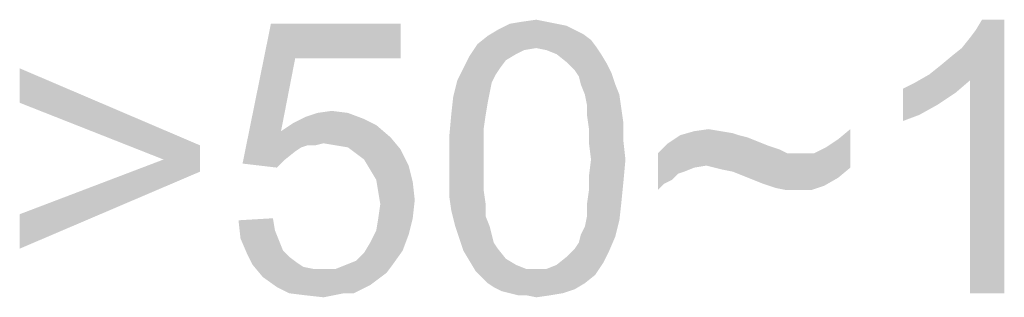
# Model space of a CAD drawing. Extents: x 0 to 1189, y 0 to 841.
# Tile 80 of 125: x 1059.23 to 1067.51, y 50.32 to 52.65. Entities that reach past the tile are written whole.
import ezdxf

# ---------------------------------------------------------------- set-up
doc = ezdxf.new("R2010")
doc.units = 0
doc.header["$LTSCALE"] = 65.395
doc.header["$MEASUREMENT"] = 0
doc.layers.get('0').update_dxf_attribs({"linetype": 'CONTINUOUS'})

msp = doc.modelspace()

# ---------------------------------------------------------------- linework, layer by layer
at = {"linetype": 'Continuous'}
for points in [[(1061.54991, 52.3263), (1061.10694, 51.44037), (1061.34546, 52.61593)], [(1061.34546, 52.61593), (1062.43583, 52.61593), (1061.54991, 52.3263)], [(1061.54991, 52.3263), (1062.43583, 52.61593), (1062.43583, 52.3263)], [(1063.74769, 52.61593), (1063.83287, 52.59889), (1063.25361, 52.56481)], [(1063.74769, 52.61593), (1063.25361, 52.56481), (1063.35583, 52.61593)], [(1063.25361, 52.56481), (1063.83287, 52.59889), (1063.90102, 52.56481)], [(1063.6625, 52.63296), (1063.35583, 52.61593), (1063.45806, 52.63296)], [(1063.35583, 52.61593), (1063.6625, 52.63296), (1063.74769, 52.61593)], [(1063.45806, 52.63296), (1063.57731, 52.65), (1063.6625, 52.63296)], [(1066.8825, 52.19), (1066.96769, 52.25815), (1067.51287, 52.65)], [(1067.22324, 52.13889), (1066.8825, 52.19), (1067.51287, 52.65)], [(1066.96769, 52.25815), (1067.06991, 52.34333), (1067.51287, 52.65)], [(1067.06991, 52.34333), (1067.15509, 52.41148), (1067.51287, 52.65)], [(1067.15509, 52.41148), (1067.22324, 52.49667), (1067.51287, 52.65)], [(1067.22324, 52.49667), (1067.27435, 52.56481), (1067.51287, 52.65)], [(1067.22324, 50.35), (1067.22324, 52.13889), (1067.51287, 52.65)], [(1067.22324, 50.35), (1067.51287, 52.65), (1067.51287, 50.35)], [(1067.51287, 52.65), (1067.27435, 52.56481), (1067.32546, 52.65)], [(1064.03731, 52.47963), (1063.08324, 52.44556), (1063.16843, 52.5137)], [(1063.90102, 52.56481), (1063.96917, 52.53074), (1063.16843, 52.5137)], [(1063.90102, 52.56481), (1063.16843, 52.5137), (1063.25361, 52.56481)], [(1063.16843, 52.5137), (1063.96917, 52.53074), (1064.03731, 52.47963)], [(1063.57731, 52.41148), (1063.01509, 52.34333), (1063.08324, 52.44556)], [(1063.57731, 52.41148), (1063.08324, 52.44556), (1064.03731, 52.47963)], [(1063.57731, 52.41148), (1064.03731, 52.47963), (1064.08843, 52.41148)], [(1063.32176, 52.30926), (1062.96398, 52.24111), (1063.01509, 52.34333)], [(1063.57731, 52.41148), (1063.47509, 52.39444), (1063.01509, 52.34333)], [(1063.47509, 52.39444), (1063.40694, 52.36037), (1063.01509, 52.34333)], [(1063.01509, 52.34333), (1063.40694, 52.36037), (1063.32176, 52.30926)], [(1064.08843, 52.41148), (1063.6625, 52.39444), (1063.57731, 52.41148)], [(1063.74769, 52.36037), (1063.6625, 52.39444), (1064.08843, 52.41148)], [(1063.74769, 52.36037), (1064.08843, 52.41148), (1064.1225, 52.36037)], [(1064.1225, 52.36037), (1063.83287, 52.29222), (1063.74769, 52.36037)], [(1063.83287, 52.29222), (1064.1225, 52.36037), (1064.17361, 52.27519)], [(1061.54991, 52.3263), (1061.43065, 51.71296), (1061.10694, 51.44037)], [(1062.96398, 52.24111), (1063.32176, 52.30926), (1063.27065, 52.24111)], [(1064.17361, 52.27519), (1063.90102, 52.22407), (1063.83287, 52.29222)], [(1063.90102, 52.22407), (1064.17361, 52.27519), (1064.20769, 52.20704)], [(1059.23287, 51.95148), (1059.23287, 52.24111), (1060.74917, 51.5937)], [(1063.27065, 52.24111), (1063.23657, 52.19), (1062.91287, 52.13889)], [(1063.27065, 52.24111), (1062.91287, 52.13889), (1062.96398, 52.24111)], [(1062.91287, 52.13889), (1063.23657, 52.19), (1063.2025, 52.12185)], [(1064.20769, 52.20704), (1063.93509, 52.17296), (1063.90102, 52.22407)], [(1063.95213, 52.10482), (1063.93509, 52.17296), (1064.20769, 52.20704)], [(1063.95213, 52.10482), (1064.20769, 52.20704), (1064.24176, 52.10482)], [(1067.22324, 52.13889), (1066.76324, 52.12185), (1066.8825, 52.19)], [(1063.2025, 52.12185), (1062.8788, 52.00259), (1062.91287, 52.13889)], [(1063.2025, 52.12185), (1063.18546, 52.03667), (1062.8788, 52.00259)], [(1064.24176, 52.10482), (1063.9862, 52.01963), (1063.95213, 52.10482)], [(1063.9862, 52.01963), (1064.24176, 52.10482), (1064.27583, 52.01963)], [(1066.66102, 52.07074), (1066.76324, 52.12185), (1067.22324, 52.13889)], [(1066.66102, 52.07074), (1067.22324, 52.13889), (1067.10398, 52.03667)], [(1063.16843, 51.95148), (1062.86176, 51.84926), (1062.8788, 52.00259)], [(1062.8788, 52.00259), (1063.18546, 52.03667), (1063.16843, 51.95148)], [(1064.27583, 52.01963), (1064.00324, 51.93444), (1063.9862, 52.01963)], [(1064.00324, 51.93444), (1064.27583, 52.01963), (1064.29287, 51.90037)], [(1067.10398, 52.03667), (1066.66102, 51.79815), (1066.66102, 52.07074)], [(1067.10398, 52.03667), (1066.95065, 51.93444), (1066.66102, 51.79815)], [(1060.74917, 51.5937), (1060.4425, 51.47444), (1059.23287, 51.95148)], [(1062.86176, 51.84926), (1063.16843, 51.95148), (1063.15139, 51.84926)], [(1064.29287, 51.90037), (1064.00324, 51.84926), (1064.00324, 51.93444)], [(1066.95065, 51.93444), (1066.79731, 51.84926), (1066.66102, 51.79815)], [(1061.99287, 51.8663), (1061.63509, 51.83222), (1061.73731, 51.8663)], [(1061.63509, 51.83222), (1061.99287, 51.8663), (1062.12917, 51.81519)], [(1061.73731, 51.8663), (1061.85657, 51.88333), (1061.99287, 51.8663)], [(1063.15139, 51.84926), (1063.13435, 51.73), (1062.84472, 51.66185)], [(1063.15139, 51.84926), (1062.84472, 51.66185), (1062.86176, 51.84926)], [(1064.00324, 51.84926), (1064.29287, 51.90037), (1064.30991, 51.78111)], [(1064.30991, 51.78111), (1064.02028, 51.73), (1064.00324, 51.84926)], [(1062.23139, 51.76407), (1061.43065, 51.71296), (1061.53287, 51.78111)], [(1061.43065, 51.71296), (1062.23139, 51.76407), (1062.35065, 51.66185)], [(1062.12917, 51.81519), (1061.53287, 51.78111), (1061.63509, 51.83222)], [(1061.53287, 51.78111), (1062.12917, 51.81519), (1062.23139, 51.76407)], [(1064.02028, 51.73), (1064.30991, 51.78111), (1064.30991, 51.62778)], [(1061.43065, 51.71296), (1061.65213, 51.5937), (1061.10694, 51.44037)], [(1061.43065, 51.71296), (1062.35065, 51.66185), (1061.78843, 51.61074)], [(1061.43065, 51.71296), (1061.78843, 51.61074), (1061.65213, 51.5937)], [(1062.84472, 51.66185), (1063.13435, 51.73), (1063.13435, 51.61074)], [(1064.30991, 51.62778), (1064.02028, 51.61074), (1064.02028, 51.73)], [(1065.28102, 51.67889), (1065.34917, 51.66185), (1064.68472, 51.61074)], [(1065.28102, 51.67889), (1064.68472, 51.61074), (1064.78694, 51.67889)], [(1065.12769, 51.71296), (1065.22991, 51.69593), (1064.78694, 51.67889)], [(1065.12769, 51.71296), (1064.78694, 51.67889), (1064.9062, 51.71296)], [(1064.78694, 51.67889), (1065.22991, 51.69593), (1065.28102, 51.67889)], [(1064.9062, 51.71296), (1065.02546, 51.73), (1065.12769, 51.71296)], [(1066.11583, 51.64481), (1066.21806, 51.73), (1066.21806, 51.4063)], [(1060.4425, 51.47444), (1060.74917, 51.5937), (1060.74917, 51.37222)], [(1061.65213, 51.5937), (1061.60102, 51.57667), (1061.10694, 51.44037)], [(1061.65213, 51.5937), (1061.78843, 51.61074), (1061.72028, 51.5937)], [(1061.89065, 51.5937), (1061.78843, 51.61074), (1062.35065, 51.66185)], [(1061.99287, 51.57667), (1061.89065, 51.5937), (1062.35065, 51.66185)], [(1061.99287, 51.57667), (1062.35065, 51.66185), (1062.43583, 51.55963)], [(1063.13435, 51.61074), (1062.84472, 51.47444), (1062.84472, 51.66185)], [(1062.84472, 51.47444), (1063.13435, 51.61074), (1063.13435, 51.47444)], [(1064.03731, 51.47444), (1064.02028, 51.61074), (1064.30991, 51.62778)], [(1064.03731, 51.47444), (1064.30991, 51.62778), (1064.32694, 51.47444)], [(1065.51954, 51.5937), (1064.59954, 51.52556), (1064.68472, 51.61074)], [(1065.51954, 51.5937), (1065.57065, 51.57667), (1064.59954, 51.52556)], [(1065.34917, 51.66185), (1065.43435, 51.62778), (1064.68472, 51.61074)], [(1064.68472, 51.61074), (1065.43435, 51.62778), (1065.51954, 51.5937)], [(1066.21806, 51.4063), (1066.01361, 51.57667), (1066.11583, 51.64481)], [(1061.60102, 51.57667), (1061.54991, 51.54259), (1061.10694, 51.44037)], [(1061.54991, 51.54259), (1061.46472, 51.47444), (1061.10694, 51.44037)], [(1062.43583, 51.55963), (1062.06102, 51.52556), (1061.99287, 51.57667)], [(1062.12917, 51.47444), (1062.06102, 51.52556), (1062.43583, 51.55963)], [(1062.12917, 51.47444), (1062.43583, 51.55963), (1062.50398, 51.42333)], [(1065.57065, 51.57667), (1065.62176, 51.55963), (1064.59954, 51.52556)], [(1065.62176, 51.55963), (1065.65583, 51.54259), (1064.59954, 51.52556)], [(1064.59954, 51.52556), (1065.65583, 51.54259), (1065.68991, 51.52556)], [(1064.59954, 51.52556), (1065.68991, 51.52556), (1065.00843, 51.42333)], [(1064.59954, 51.52556), (1065.00843, 51.42333), (1064.9062, 51.4063)], [(1064.59954, 51.52556), (1064.9062, 51.4063), (1064.76991, 51.35519)], [(1064.59954, 51.52556), (1064.76991, 51.35519), (1064.65065, 51.27)], [(1064.65065, 51.27), (1064.59954, 51.21889), (1064.59954, 51.52556)], [(1065.07657, 51.4063), (1065.00843, 51.42333), (1065.91139, 51.52556)], [(1065.80917, 51.52556), (1065.91139, 51.52556), (1065.00843, 51.42333)], [(1065.68991, 51.52556), (1065.80917, 51.52556), (1065.00843, 51.42333)], [(1066.21806, 51.4063), (1065.07657, 51.4063), (1065.91139, 51.52556)], [(1066.21806, 51.4063), (1065.91139, 51.52556), (1066.01361, 51.57667)], [(1060.74917, 51.37222), (1059.23287, 51.01444), (1060.4425, 51.47444)], [(1061.10694, 51.44037), (1061.46472, 51.47444), (1061.39657, 51.4063)], [(1062.50398, 51.42333), (1062.18028, 51.38926), (1062.12917, 51.47444)], [(1062.23139, 51.30407), (1062.18028, 51.38926), (1062.50398, 51.42333)], [(1062.23139, 51.30407), (1062.50398, 51.42333), (1062.53806, 51.28704)], [(1063.13435, 51.47444), (1063.13435, 51.33815), (1062.84472, 51.32111)], [(1063.13435, 51.47444), (1062.84472, 51.32111), (1062.84472, 51.47444)], [(1064.32694, 51.47444), (1064.02028, 51.33815), (1064.03731, 51.47444)], [(1064.02028, 51.33815), (1064.32694, 51.47444), (1064.30991, 51.28704)], [(1059.23287, 51.01444), (1060.74917, 51.37222), (1059.23287, 50.72481)], [(1062.84472, 51.32111), (1063.13435, 51.33815), (1063.13435, 51.21889)], [(1064.30991, 51.28704), (1064.02028, 51.21889), (1064.02028, 51.33815)], [(1064.76991, 51.35519), (1064.7188, 51.30407), (1064.65065, 51.27)], [(1064.9062, 51.4063), (1064.82102, 51.37222), (1064.76991, 51.35519)], [(1066.21806, 51.4063), (1065.14472, 51.38926), (1065.07657, 51.4063)], [(1065.22991, 51.37222), (1065.14472, 51.38926), (1066.21806, 51.4063)], [(1065.31509, 51.33815), (1065.22991, 51.37222), (1066.21806, 51.4063)], [(1065.31509, 51.33815), (1066.21806, 51.4063), (1066.11583, 51.32111)], [(1066.11583, 51.32111), (1065.40028, 51.30407), (1065.31509, 51.33815)], [(1062.53806, 51.28704), (1062.24843, 51.20185), (1062.23139, 51.30407)], [(1062.24843, 51.20185), (1062.53806, 51.28704), (1062.55509, 51.1337)], [(1063.13435, 51.21889), (1062.84472, 51.16778), (1062.84472, 51.32111)], [(1064.02028, 51.21889), (1064.30991, 51.28704), (1064.29287, 51.11667)], [(1065.48546, 51.27), (1065.40028, 51.30407), (1066.11583, 51.32111)], [(1065.53657, 51.25296), (1065.48546, 51.27), (1066.11583, 51.32111)], [(1065.53657, 51.25296), (1066.11583, 51.32111), (1065.99657, 51.25296)], [(1062.55509, 51.1337), (1062.26546, 51.09963), (1062.24843, 51.20185)], [(1062.84472, 51.16778), (1063.13435, 51.21889), (1063.15139, 51.09963)], [(1064.29287, 51.11667), (1064.00324, 51.09963), (1064.02028, 51.21889)], [(1065.99657, 51.25296), (1065.58769, 51.23593), (1065.53657, 51.25296)], [(1065.67287, 51.21889), (1065.58769, 51.23593), (1065.99657, 51.25296)], [(1065.77509, 51.21889), (1065.67287, 51.21889), (1065.99657, 51.25296)], [(1065.77509, 51.21889), (1065.99657, 51.25296), (1065.89435, 51.21889)], [(1062.24843, 50.98037), (1062.26546, 51.09963), (1062.55509, 51.1337)], [(1062.24843, 50.98037), (1062.55509, 51.1337), (1062.53806, 50.98037)], [(1063.15139, 51.09963), (1062.86176, 51.04852), (1062.84472, 51.16778)], [(1062.86176, 51.04852), (1063.15139, 51.09963), (1063.15139, 50.99741)], [(1064.00324, 50.99741), (1064.00324, 51.09963), (1064.29287, 51.11667)], [(1064.00324, 50.99741), (1064.29287, 51.11667), (1064.27583, 50.96333)], [(1063.15139, 50.99741), (1062.89583, 50.91222), (1062.86176, 51.04852)], [(1061.07287, 50.96333), (1061.3625, 50.98037), (1061.37954, 50.87815)], [(1061.37954, 50.87815), (1061.08991, 50.81), (1061.07287, 50.96333)], [(1062.53806, 50.98037), (1062.23139, 50.87815), (1062.24843, 50.98037)], [(1062.23139, 50.87815), (1062.53806, 50.98037), (1062.50398, 50.84407)], [(1062.89583, 50.91222), (1063.15139, 50.99741), (1063.18546, 50.91222)], [(1063.95213, 50.84407), (1063.9862, 50.91222), (1064.27583, 50.96333)], [(1063.95213, 50.84407), (1064.27583, 50.96333), (1064.24176, 50.82704)], [(1064.27583, 50.96333), (1063.9862, 50.91222), (1064.00324, 50.99741)], [(1061.08991, 50.81), (1061.37954, 50.87815), (1061.41361, 50.79296)], [(1062.50398, 50.84407), (1062.18028, 50.77593), (1062.23139, 50.87815)], [(1062.18028, 50.77593), (1062.50398, 50.84407), (1062.45287, 50.70778)], [(1063.18546, 50.91222), (1062.92991, 50.81), (1062.89583, 50.91222)], [(1063.18546, 50.91222), (1063.2025, 50.84407), (1062.92991, 50.81)], [(1062.92991, 50.81), (1063.2025, 50.84407), (1063.21954, 50.77593)], [(1064.24176, 50.82704), (1063.93509, 50.77593), (1063.95213, 50.84407)], [(1061.41361, 50.79296), (1061.14102, 50.69074), (1061.08991, 50.81)], [(1061.41361, 50.79296), (1061.44769, 50.70778), (1061.14102, 50.69074)], [(1062.45287, 50.70778), (1062.12917, 50.69074), (1062.18028, 50.77593)], [(1063.21954, 50.77593), (1062.96398, 50.70778), (1062.92991, 50.81)], [(1063.21954, 50.77593), (1063.25361, 50.72481), (1062.96398, 50.70778)], [(1063.90102, 50.72481), (1063.93509, 50.77593), (1064.24176, 50.82704)], [(1063.90102, 50.72481), (1064.24176, 50.82704), (1064.19065, 50.70778)], [(1061.14102, 50.69074), (1061.44769, 50.70778), (1061.4988, 50.65667)], [(1061.4988, 50.65667), (1061.19213, 50.58852), (1061.14102, 50.69074)], [(1061.97583, 50.58852), (1062.06102, 50.62259), (1062.45287, 50.70778)], [(1061.97583, 50.58852), (1062.45287, 50.70778), (1062.36769, 50.58852)], [(1062.06102, 50.62259), (1062.12917, 50.69074), (1062.45287, 50.70778)], [(1062.96398, 50.70778), (1063.25361, 50.72481), (1063.32176, 50.63963)], [(1063.32176, 50.63963), (1063.01509, 50.62259), (1062.96398, 50.70778)], [(1064.19065, 50.70778), (1063.83287, 50.65667), (1063.90102, 50.72481)], [(1063.83287, 50.65667), (1064.19065, 50.70778), (1064.13954, 50.60556)], [(1061.4988, 50.65667), (1061.56694, 50.60556), (1061.19213, 50.58852)], [(1061.19213, 50.58852), (1061.56694, 50.60556), (1061.61806, 50.57148)], [(1063.01509, 50.62259), (1063.32176, 50.63963), (1063.40694, 50.58852)], [(1063.40694, 50.58852), (1063.0662, 50.53741), (1063.01509, 50.62259)], [(1063.6625, 50.55444), (1063.74769, 50.58852), (1064.13954, 50.60556)], [(1063.6625, 50.55444), (1064.13954, 50.60556), (1064.07139, 50.50333)], [(1064.13954, 50.60556), (1063.74769, 50.58852), (1063.83287, 50.65667)], [(1061.61806, 50.57148), (1061.27731, 50.4863), (1061.19213, 50.58852)], [(1061.61806, 50.57148), (1061.70324, 50.55444), (1061.27731, 50.4863)], [(1061.89065, 50.55444), (1062.31657, 50.52037), (1061.27731, 50.4863)], [(1061.78843, 50.55444), (1061.89065, 50.55444), (1061.27731, 50.4863)], [(1061.70324, 50.55444), (1061.78843, 50.55444), (1061.27731, 50.4863)], [(1061.27731, 50.4863), (1062.31657, 50.52037), (1062.24843, 50.46926)], [(1062.36769, 50.58852), (1061.89065, 50.55444), (1061.97583, 50.58852)], [(1061.89065, 50.55444), (1062.36769, 50.58852), (1062.31657, 50.52037)], [(1063.40694, 50.58852), (1063.49213, 50.55444), (1063.0662, 50.53741)], [(1063.57731, 50.55444), (1063.6625, 50.55444), (1063.0662, 50.53741)], [(1063.49213, 50.55444), (1063.57731, 50.55444), (1063.0662, 50.53741)], [(1064.07139, 50.50333), (1063.0662, 50.53741), (1063.6625, 50.55444)], [(1064.07139, 50.50333), (1063.11731, 50.4863), (1063.0662, 50.53741)], [(1062.24843, 50.46926), (1061.39657, 50.40111), (1061.27731, 50.4863)], [(1062.24843, 50.46926), (1062.18028, 50.41815), (1061.39657, 50.40111)], [(1063.16843, 50.43518), (1063.11731, 50.4863), (1064.07139, 50.50333)], [(1063.16843, 50.43518), (1064.07139, 50.50333), (1063.9862, 50.43518)], [(1063.9862, 50.43518), (1063.21954, 50.40111), (1063.16843, 50.43518)], [(1063.21954, 50.40111), (1063.9862, 50.43518), (1063.90102, 50.38407)], [(1061.39657, 50.40111), (1062.18028, 50.41815), (1062.11213, 50.38407)], [(1062.11213, 50.38407), (1061.4988, 50.35), (1061.39657, 50.40111)], [(1061.9588, 50.35), (1061.4988, 50.35), (1062.11213, 50.38407)], [(1061.9588, 50.35), (1061.63509, 50.33296), (1061.4988, 50.35)], [(1061.63509, 50.33296), (1061.9588, 50.35), (1061.87361, 50.33296)], [(1061.9588, 50.35), (1062.11213, 50.38407), (1062.04398, 50.35)], [(1063.90102, 50.38407), (1063.28769, 50.36704), (1063.21954, 50.40111)], [(1063.35583, 50.35), (1063.28769, 50.36704), (1063.90102, 50.38407)], [(1063.35583, 50.35), (1063.90102, 50.38407), (1063.7988, 50.35)], [(1063.7988, 50.35), (1063.42398, 50.33296), (1063.35583, 50.35)], [(1063.49213, 50.33296), (1063.42398, 50.33296), (1063.7988, 50.35)], [(1063.49213, 50.33296), (1063.7988, 50.35), (1063.69657, 50.33296)], [(1061.87361, 50.33296), (1061.78843, 50.31593), (1061.63509, 50.33296)], [(1063.69657, 50.33296), (1063.57731, 50.31593), (1063.49213, 50.33296)]]:
    msp.add_solid(points, dxfattribs=at)

doc.saveas('drawing.dxf')
